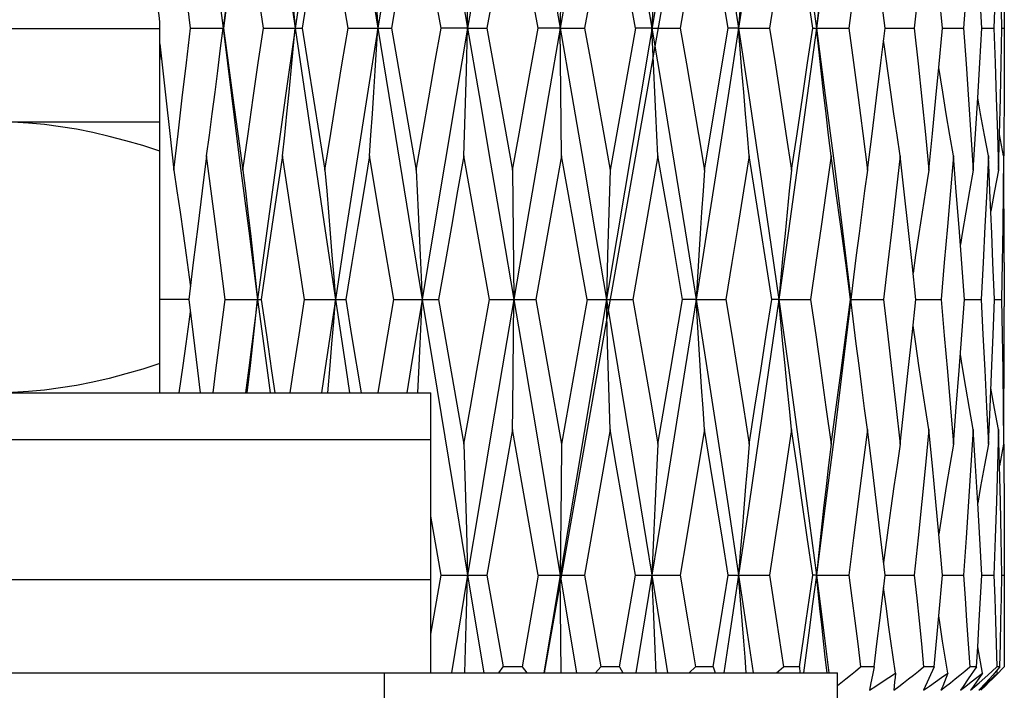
# Model space of a CAD drawing. Extents: x 0 to 420, y 0 to 297.
# Tile 84 of 116: x 273.07 to 275.18, y 156.22 to 157.66. Entities that reach past the tile are written whole.
import ezdxf

# ---------------------------------------------------------------- set-up
doc = ezdxf.new("R2010")
doc.units = 0
doc.header["$LTSCALE"] = 23.1
doc.layers.get('0').update_dxf_attribs({"linetype": 'CONTINUOUS'})

msp = doc.modelspace()

# ---------------------------------------------------------------- linework, layer by layer
at = {"color": 40, "linetype": 'CONTINUOUS'}
msp.add_line((274.5993, 158.5705), (274.1915, 156.2576), dxfattribs=at)
at = {"color": 7, "linetype": 'CONTINUOUS'}
for p, q in [((274.5697, 158.5205), (274.1907, 156.2576)), ((273.9708, 157.6383), (273.9173, 157.9373)), ((274.5345, 157.9373), (274.4826, 157.6383)), ((274.2275, 157.8208), (274.2258, 157.6383)), ((273.7718, 157.6383), (273.7469, 157.7878)), ((274.3057, 157.7907), (274.2779, 157.6383)), ((274.0249, 157.7307), (274.0275, 157.6383)), ((275.0435, 157.6383), (275.0357, 157.7224)), ((275.176, 157.7152), (275.1761, 157.6235)), ((273.4991, 157.6816), (273.5043, 157.6383)), ((271.9691, 157.6376), (273.3691, 157.6376)), ((273.3691, 156.8576), (273.3691, 157.6376)), ((273.4348, 157.6383), (273.505, 157.6383)), ((273.4991, 157.5953), (273.5043, 157.6383)), ((273.5905, 157.6383), (273.6738, 157.6383)), ((273.7718, 157.6383), (273.8645, 157.6383)), ((273.8645, 157.6383), (273.9173, 157.3345)), ((274.0275, 157.6383), (273.9708, 157.6383)), ((274.025, 157.5473), (274.0275, 157.6383)), ((274.0275, 157.6383), (274.0689, 157.6383)), ((274.0689, 157.6383), (274.0959, 157.4889)), ((274.2258, 157.6383), (274.1788, 157.6383)), ((274.2284, 157.3646), (274.2258, 157.6383)), ((274.2258, 157.6383), (274.2779, 157.6383)), ((274.3866, 157.6383), (274.3325, 157.3345)), ((274.422, 157.6383), (274.3866, 157.6383)), ((274.422, 157.6383), (274.4826, 157.6383)), ((274.5604, 157.4891), (274.5853, 157.6383)), ((274.6074, 157.6383), (274.5853, 157.6383)), ((274.6074, 157.6383), (274.6738, 157.6383)), ((274.7661, 157.6383), (274.8432, 157.6383)), ((274.912, 157.5643), (274.921, 157.6383)), ((274.921, 157.6383), (274.9835, 157.6383)), ((275.0357, 157.5538), (275.0435, 157.6383)), ((275.0435, 157.6383), (275.0885, 157.6383)), ((275.1238, 157.5643), (275.128, 157.6383)), ((275.128, 157.6383), (275.1537, 157.6383)), ((275.1709, 157.6383), (275.1761, 157.6383)), ((273.3691, 157.6047), (273.3817, 157.4891)), ((273.3691, 157.5681), (273.3714, 157.5835)), ((275.1193, 157.4889), (275.1238, 157.5643)), ((274.0224, 157.4548), (274.025, 157.5473)), ((275.0442, 157.501), (275.0357, 157.5538)), ((274.0959, 157.4889), (274.1238, 157.3345)), ((274.5345, 157.3345), (274.5604, 157.4891)), ((275.1658, 157.4107), (275.1678, 157.489)), ((271.9691, 157.4376), (273.3691, 157.4376)), ((274.0197, 157.3646), (274.0224, 157.4548)), ((275.1638, 157.3345), (275.1658, 157.4107)), ((275.1747, 157.3646), (275.1658, 157.4107)), ((273.8436, 157.2113), (273.8177, 157.3646)), ((274.0743, 157.0576), (274.0197, 157.3646)), ((274.2284, 157.3646), (274.2013, 157.2136)), ((274.4349, 157.3646), (274.3813, 157.0576)), ((275.1454, 157.2897), (275.142, 157.3646)), ((274.1238, 157.3345), (274.1251, 157.1987)), ((274.3325, 157.3345), (274.3299, 157.2446)), ((275.1753, 157.2903), (275.1748, 157.3496)), ((275.1493, 157.1988), (275.1454, 157.2897)), ((274.3299, 157.2446), (274.3272, 157.1523)), ((273.8697, 157.0576), (273.8436, 157.2113)), ((274.2013, 157.2136), (274.1734, 157.0576)), ((274.1251, 157.1987), (274.1264, 157.0576)), ((274.3272, 157.1523), (274.3247, 157.0576)), ((273.4406, 157.1362), (273.4311, 157.0576)), ((275.0907, 157.0576), (275.0851, 157.1345)), ((275.176, 157.1368), (275.1761, 157.0424)), ((273.4311, 157.0576), (273.3687, 157.0576)), ((273.509, 157.0576), (273.5861, 157.0576)), ((273.6785, 157.0576), (273.7669, 157.0576)), ((273.8697, 157.0576), (273.9655, 157.0576)), ((273.9655, 157.0576), (274.0197, 156.7478)), ((274.0743, 157.0576), (274.1734, 157.0576)), ((274.1734, 157.0576), (274.2006, 156.9047)), ((274.2833, 157.0576), (274.2284, 156.7478)), ((274.2833, 157.0576), (274.3813, 157.0576)), ((274.3273, 156.9624), (274.3247, 157.0576)), ((274.4618, 156.905), (274.4877, 157.0576)), ((274.5165, 157.0576), (274.4877, 157.0576)), ((274.5165, 157.0576), (274.5803, 157.0576)), ((274.6935, 157.0576), (274.6785, 157.0576)), ((274.6935, 157.0576), (274.7617, 157.0576)), ((274.8472, 157.0576), (274.9174, 157.0576)), ((274.8529, 157.0156), (274.8478, 157.0576)), ((274.9787, 156.9819), (274.9867, 157.0576)), ((274.9867, 157.0576), (275.0408, 157.0576)), ((275.0907, 157.0576), (275.1263, 157.0576)), ((275.1548, 157.0576), (275.1703, 157.0576)), ((274.8594, 156.9624), (274.8529, 157.0156)), ((274.3299, 156.8694), (274.3273, 156.9624)), ((273.4105, 156.8576), (273.4187, 156.9157)), ((273.5561, 156.8576), (273.5628, 156.9157)), ((273.7288, 156.8576), (273.7336, 156.9157)), ((273.9211, 156.8576), (273.9239, 156.9157)), ((274.2006, 156.9047), (274.2284, 156.7478)), ((274.4349, 156.7478), (274.4618, 156.905)), ((274.3325, 156.7787), (274.3299, 156.8694)), ((273.9491, 156.2576), (273.9491, 156.8576)), ((274.1238, 156.7787), (274.0966, 156.6251)), ((274.1788, 156.4673), (274.1238, 156.7787)), ((274.3325, 156.7787), (274.2779, 156.4673)), ((275.1145, 156.7012), (275.1097, 156.7787)), ((275.1658, 156.7009), (275.1638, 156.7787)), ((265.6891, 156.7576), (273.9491, 156.7576)), ((274.0197, 156.7478), (274.0223, 156.6566)), ((274.2284, 156.7478), (274.2275, 156.6566)), ((275.1747, 156.7478), (275.1658, 156.7009)), ((275.1193, 156.621), (275.1145, 156.7012)), ((274.0223, 156.6566), (274.0249, 156.5631)), ((274.2275, 156.6566), (274.2258, 156.4673)), ((274.0966, 156.6251), (274.0688, 156.4673)), ((273.9709, 156.4673), (273.9491, 156.5934)), ((274.0249, 156.5631), (274.0275, 156.4673)), ((275.0435, 156.4673), (275.0357, 156.5545)), ((273.9491, 156.341), (273.9709, 156.4673)), ((273.9709, 156.4673), (274.0688, 156.4673)), ((274.0275, 156.4673), (273.9929, 156.2576)), ((274.0247, 156.3608), (274.0275, 156.4673)), ((274.0275, 156.4673), (274.0623, 156.2576)), ((274.0688, 156.4673), (274.1034, 156.2705)), ((274.1788, 156.4673), (274.1441, 156.2705)), ((274.1788, 156.4673), (274.2779, 156.4673)), ((274.2277, 156.2576), (274.2258, 156.4673)), ((274.2258, 156.4673), (274.2609, 156.2576)), ((274.2779, 156.4673), (274.3124, 156.2705)), ((274.3526, 156.2705), (274.3867, 156.4673)), ((274.3867, 156.4673), (274.4825, 156.4673)), ((274.422, 156.4673), (274.3879, 156.2576)), ((274.4251, 156.396), (274.422, 156.4673)), ((274.422, 156.4673), (274.4419, 156.3439)), ((274.4825, 156.4673), (274.499, 156.3689)), ((274.5696, 156.3696), (274.5853, 156.4673)), ((274.5853, 156.4673), (274.6737, 156.4673)), ((274.6737, 156.4673), (274.6887, 156.3689)), ((274.7521, 156.3696), (274.7661, 156.4673)), ((274.7739, 156.4673), (274.7661, 156.4673)), ((274.7739, 156.4673), (274.8432, 156.4673)), ((274.9153, 156.4187), (274.9211, 156.4673)), ((274.9211, 156.4673), (274.9835, 156.4673)), ((275.0357, 156.38), (275.0435, 156.4673)), ((275.0435, 156.4673), (275.0885, 156.4673)), ((275.1253, 156.4186), (275.128, 156.4673)), ((275.128, 156.4673), (275.1537, 156.4673)), ((275.1709, 156.4673), (275.1761, 156.4673)), ((275.1761, 156.4828), (275.1761, 156.4517)), ((265.6891, 156.4576), (273.9491, 156.4576)), ((274.9237, 156.396), (274.9179, 156.4403)), ((275.1226, 156.3696), (275.1253, 156.4186)), ((274.4282, 156.3259), (274.4251, 156.396)), ((274.0218, 156.2576), (274.0247, 156.3608)), ((274.499, 156.3689), (274.5154, 156.2705)), ((274.5534, 156.2705), (274.5696, 156.3696)), ((274.6887, 156.3689), (274.7035, 156.2705)), ((274.7377, 156.2705), (274.7521, 156.3696)), ((275.0257, 156.2705), (275.0357, 156.38)), ((275.1193, 156.3133), (275.1226, 156.3696)), ((274.4419, 156.3439), (274.4557, 156.2576)), ((274.5889, 156.3439), (274.5758, 156.2576)), ((274.6257, 156.3439), (274.6384, 156.2576)), ((274.7577, 156.3439), (274.7462, 156.2576)), ((274.7899, 156.3439), (274.8008, 156.2576)), ((274.4314, 156.2576), (274.4282, 156.3259)), ((275.1168, 156.2705), (275.1193, 156.3133)), ((275.1291, 156.2571), (275.1193, 156.3133)), ((265.4404, 156.2576), (274.8191, 156.2576)), ((273.85, 155.6576), (273.85, 156.2576)), ((274.0947, 156.2576), (274.1034, 156.2705)), ((274.1441, 156.2705), (274.1034, 156.2705)), ((274.1441, 156.2705), (274.1542, 156.2576)), ((274.301, 156.2576), (274.3124, 156.2705)), ((274.3526, 156.2705), (274.3124, 156.2705)), ((274.3526, 156.2705), (274.3599, 156.2576)), ((274.5019, 156.2576), (274.5154, 156.2705)), ((274.5534, 156.2705), (274.5154, 156.2705)), ((274.5534, 156.2705), (274.5575, 156.2576)), ((274.6885, 156.2576), (274.7035, 156.2705)), ((274.7377, 156.2705), (274.7035, 156.2705)), ((274.7377, 156.2705), (274.7385, 156.2576)), ((274.8191, 154.8576), (274.8191, 156.2576)), ((274.8975, 156.2705), (274.8686, 156.2705)), ((274.8975, 156.2705), (274.894, 156.2532)), ((275.0257, 156.2705), (275.003, 156.2205)), ((275.0257, 156.2705), (275.0035, 156.2705)), ((275.1168, 156.2705), (275.0991, 156.2448)), ((275.1168, 156.2705), (275.1022, 156.2705)), ((275.141, 156.2532), (275.1604, 156.2705)), ((275.1668, 156.2705), (275.1514, 156.2532)), ((275.1587, 156.2532), (275.1756, 156.2705)), ((275.1614, 156.2571), (275.1603, 156.2632)), ((275.1668, 156.2705), (275.1604, 156.2705)), ((274.8191, 156.231), (274.8367, 156.2448)), ((274.8907, 156.2365), (274.8877, 156.2205)), ((274.894, 156.2532), (274.8907, 156.2365)), ((275.1036, 156.2205), (275.1221, 156.2365)), ((275.1364, 156.2365), (275.1217, 156.2205)), ((275.1221, 156.2365), (275.141, 156.2532)), ((275.1362, 156.2305), (275.1587, 156.2532)), ((275.1514, 156.2532), (275.1364, 156.2365))]:
    msp.add_line(p, q, dxfattribs=at)
at = {"color": 3, "linetype": 'CONTINUOUS'}
msp.add_line((265.6891, 156.8576), (273.9491, 156.8576), dxfattribs=at)
at = {"color": 7, "linetype": 'CONTINUOUS'}
for points in [[(273.5782, 158.2029), (273.5591, 158.0636), (273.5404, 157.923), (273.5222, 157.7812), (273.5043, 157.6383)], [(273.5782, 158.2029), (273.5978, 158.0636), (273.6177, 157.923), (273.638, 157.7812), (273.6587, 157.6383)], [(273.7448, 158.2029), (273.7228, 158.0636), (273.7011, 157.923), (273.6797, 157.7812), (273.6587, 157.6383)], [(273.9302, 158.2029), (273.9063, 158.0636), (273.8825, 157.923), (273.859, 157.7812), (273.8356, 157.6383)], [(273.9302, 158.2029), (273.9543, 158.0636), (273.9786, 157.923), (274.003, 157.7812), (274.0275, 157.6383)], [(274.1264, 158.2029), (274.1016, 158.0636), (274.0768, 157.923), (274.0521, 157.7812), (274.0275, 157.6383)], [(274.1264, 158.2029), (274.1512, 158.0636), (274.1761, 157.923), (274.201, 157.7812), (274.2258, 157.6383)], [(274.3247, 158.2029), (274.3001, 158.0636), (274.2754, 157.923), (274.2506, 157.7812), (274.2258, 157.6383)], [(274.3247, 158.2029), (274.3492, 158.0636), (274.3736, 157.923), (274.3979, 157.7812), (274.422, 157.6383)], [(274.5165, 158.2029), (274.5396, 158.0636), (274.5625, 157.923), (274.5851, 157.7812), (274.6074, 157.6383)], [(274.6935, 158.2029), (274.6725, 158.0636), (274.6511, 157.923), (274.6294, 157.7812), (274.6074, 157.6383)], [(274.6935, 158.2029), (274.7142, 158.0636), (274.7345, 157.923), (274.7544, 157.7812), (274.7739, 157.6383)], [(274.8478, 158.2029), (274.83, 158.0636), (274.8118, 157.923), (274.7931, 157.7812), (274.7739, 157.6383)], [(273.7671, 158.0636), (273.7897, 157.923), (273.8125, 157.7812), (273.8356, 157.6383)], [(273.4348, 157.6383), (273.4254, 157.7152), (273.4163, 157.7907), (273.4075, 157.8647), (273.3989, 157.9373)], [(273.5468, 157.9373), (273.5364, 157.8647), (273.5259, 157.7906), (273.5155, 157.7152), (273.505, 157.6383)], [(273.5905, 157.6383), (273.5791, 157.7156), (273.568, 157.7913), (273.5572, 157.8652), (273.5468, 157.9373)], [(273.7221, 157.9373), (273.7102, 157.8647), (273.6981, 157.7907), (273.686, 157.7152), (273.6738, 157.6383)], [(273.9173, 157.9373), (273.9043, 157.8647), (273.8912, 157.7907), (273.8779, 157.7152), (273.8645, 157.6383)], [(274.1238, 157.9373), (274.1103, 157.8647), (274.0967, 157.7906), (274.0829, 157.7152), (274.0689, 157.6383)], [(274.1788, 157.6383), (274.1646, 157.7157), (274.1507, 157.7913), (274.1371, 157.8652), (274.1238, 157.9373)], [(274.3866, 157.6383), (274.3732, 157.7131), (274.3598, 157.7878), (274.3462, 157.8626), (274.3325, 157.9373)], [(274.5853, 157.6383), (274.5733, 157.7102), (274.5608, 157.784), (274.5478, 157.8597), (274.5345, 157.9373)], [(274.7207, 157.9373), (274.7094, 157.8647), (274.6978, 157.7907), (274.6859, 157.7152), (274.6738, 157.6383)], [(274.7661, 157.6383), (274.7546, 157.7152), (274.7433, 157.7907), (274.732, 157.8647), (274.7207, 157.9373)], [(274.8832, 157.9373), (274.8736, 157.8647), (274.8638, 157.7906), (274.8536, 157.7152), (274.8432, 157.6383)], [(274.921, 157.6383), (274.9122, 157.7102), (274.903, 157.784), (274.8933, 157.8597), (274.8832, 157.9373)], [(275.0148, 157.9373), (275.0074, 157.8647), (274.9997, 157.7907), (274.9917, 157.7152), (274.9835, 157.6383)], [(275.1097, 157.9373), (275.1048, 157.8647), (275.0996, 157.7907), (275.0942, 157.7152), (275.0885, 157.6383)], [(275.1638, 157.9373), (275.1616, 157.8647), (275.1592, 157.7906), (275.1565, 157.7152), (275.1537, 157.6383)], [(273.6315, 157.9086), (273.6361, 157.865), (273.6408, 157.8208), (273.6453, 157.7761), (273.6499, 157.7307), (273.6543, 157.6848), (273.6587, 157.6383)], [(273.8177, 157.9086), (273.8208, 157.865), (273.8239, 157.8208), (273.8269, 157.7761), (273.8298, 157.7307), (273.8328, 157.6848), (273.8356, 157.6383)], [(274.4349, 157.9086), (274.4327, 157.865), (274.4305, 157.8208), (274.4283, 157.7761), (274.4262, 157.7307), (274.4241, 157.6848), (274.422, 157.6383)], [(274.6301, 157.9086), (274.6262, 157.865), (274.6223, 157.8208), (274.6185, 157.7761), (274.6147, 157.7307), (274.611, 157.6848), (274.6074, 157.6383)], [(274.8054, 157.9086), (274.8, 157.865), (274.7946, 157.8208), (274.7894, 157.7761), (274.7842, 157.7307), (274.779, 157.6848), (274.7739, 157.6383)], [(275.1709, 157.6383), (275.1694, 157.7157), (275.1676, 157.7913), (275.1658, 157.8635)], [(275.128, 157.6383), (275.1236, 157.7153), (275.1193, 157.7866)], [(275.1761, 157.653), (275.176, 157.5621), (275.1758, 157.4861), (275.1753, 157.4103), (275.175, 157.3646)], [(273.3989, 157.3345), (273.4079, 157.4124), (273.4168, 157.489), (273.4258, 157.5643), (273.4348, 157.6383)], [(273.5043, 157.6383), (273.5222, 157.4944), (273.5404, 157.3496), (273.5591, 157.204), (273.5782, 157.0576)], [(273.505, 157.6383), (273.515, 157.5642), (273.5253, 157.4889), (273.5359, 157.4124), (273.5468, 157.3345)], [(273.5468, 157.3345), (273.5578, 157.4124), (273.5687, 157.489), (273.5796, 157.5643), (273.5905, 157.6383)], [(273.6587, 157.6383), (273.638, 157.4944), (273.6177, 157.3496), (273.5978, 157.204), (273.5782, 157.0576)], [(273.6315, 157.3646), (273.6362, 157.4094), (273.6408, 157.4548), (273.6455, 157.501), (273.65, 157.5473), (273.6544, 157.593), (273.6587, 157.6383)], [(273.6587, 157.6383), (273.6797, 157.4944), (273.7011, 157.3496), (273.7228, 157.204), (273.7448, 157.0576)], [(273.6738, 157.6383), (273.6858, 157.5621), (273.6979, 157.4861), (273.71, 157.4103), (273.7221, 157.3345)], [(273.7221, 157.3345), (273.7347, 157.4125), (273.7472, 157.4891), (273.7595, 157.5644), (273.7718, 157.6383)], [(273.8356, 157.6383), (273.8125, 157.4944), (273.7897, 157.3496), (273.7671, 157.204), (273.7448, 157.0576)], [(273.8177, 157.3646), (273.8208, 157.4094), (273.8239, 157.4548), (273.827, 157.501), (273.8299, 157.5473), (273.8328, 157.593), (273.8356, 157.6383)], [(273.8356, 157.6383), (273.859, 157.4944), (273.8825, 157.3496), (273.9063, 157.204), (273.9302, 157.0576)], [(273.9173, 157.3345), (273.9309, 157.4124), (273.9443, 157.489), (273.9576, 157.5643), (273.9708, 157.6383)], [(274.0275, 157.6383), (274.003, 157.4944), (273.9786, 157.3496), (273.9543, 157.204), (273.9302, 157.0576)], [(274.0275, 157.6383), (274.0521, 157.4944), (274.0768, 157.3496), (274.1016, 157.204), (274.1264, 157.0576)], [(274.1238, 157.3345), (274.1378, 157.4124), (274.1516, 157.489), (274.1653, 157.5643), (274.1788, 157.6383)], [(274.2258, 157.6383), (274.201, 157.4944), (274.1761, 157.3496), (274.1512, 157.204), (274.1264, 157.0576)], [(274.2258, 157.6383), (274.2506, 157.4944), (274.2754, 157.3496), (274.3001, 157.204), (274.3247, 157.0576)], [(274.2779, 157.6383), (274.2917, 157.5621), (274.3054, 157.4861), (274.319, 157.4103), (274.3325, 157.3345)], [(274.4349, 157.3646), (274.4327, 157.4094), (274.4305, 157.4548), (274.4282, 157.501), (274.4261, 157.5473), (274.424, 157.593), (274.422, 157.6383)], [(274.422, 157.6383), (274.4459, 157.4944), (274.4697, 157.3496), (274.4932, 157.204), (274.5165, 157.0576)], [(274.4826, 157.6383), (274.4957, 157.5621), (274.5088, 157.4861), (274.5217, 157.4103), (274.5345, 157.3345)], [(274.6074, 157.6383), (274.5851, 157.4944), (274.5625, 157.3496), (274.5396, 157.204), (274.5165, 157.0576)], [(274.6301, 157.3646), (274.6262, 157.4094), (274.6223, 157.4548), (274.6184, 157.501), (274.6146, 157.5473), (274.6109, 157.593), (274.6074, 157.6383)], [(274.6074, 157.6383), (274.6294, 157.4944), (274.6511, 157.3496), (274.6725, 157.204), (274.6935, 157.0576)], [(274.6738, 157.6383), (274.6854, 157.5644), (274.6971, 157.4891), (274.7089, 157.4125), (274.7207, 157.3345)], [(274.7739, 157.6383), (274.7544, 157.4944), (274.7345, 157.3496), (274.7142, 157.204), (274.6935, 157.0576)], [(274.7207, 157.3345), (274.7325, 157.4124), (274.7439, 157.489), (274.7551, 157.5643), (274.7661, 157.6383)], [(274.7739, 157.6383), (274.7931, 157.4944), (274.8118, 157.3496), (274.83, 157.204), (274.8478, 157.0576)], [(274.8054, 157.3646), (274.8, 157.4094), (274.7946, 157.4548), (274.7892, 157.501), (274.7839, 157.5473), (274.7789, 157.593), (274.7739, 157.6383)], [(274.8432, 157.6383), (274.8531, 157.5648), (274.8631, 157.4897), (274.8731, 157.4129), (274.8832, 157.3345)], [(274.9835, 157.6383), (274.9916, 157.5621), (274.9995, 157.4861), (275.0072, 157.4103), (275.0148, 157.3345)], [(275.0885, 157.6383), (275.0942, 157.5617), (275.0996, 157.4855), (275.1047, 157.4098), (275.1097, 157.3345)], [(275.1537, 157.6383), (275.1564, 157.5642), (275.159, 157.4889), (275.1615, 157.4124), (275.1638, 157.3345)], [(275.1678, 157.489), (275.1694, 157.5643), (275.1709, 157.6383)], [(274.9532, 157.3646), (274.9465, 157.4094), (274.9399, 157.4548), (274.9332, 157.501), (274.9267, 157.5473), (274.9205, 157.593), (274.9179, 157.6124)], [(273.469, 157.3646), (273.4751, 157.4094), (273.4812, 157.4548), (273.4872, 157.501), (273.4931, 157.5473), (273.4991, 157.5953)], [(274.8832, 157.3345), (274.8931, 157.4124), (274.9027, 157.489), (274.912, 157.5643)], [(275.0148, 157.3345), (275.0223, 157.4125), (275.0296, 157.4891), (275.0357, 157.5538)], [(275.0671, 157.3646), (275.0594, 157.4094), (275.0517, 157.4548), (275.0442, 157.501)], [(273.3817, 157.4891), (273.3902, 157.4125), (273.3989, 157.3345)], [(275.1097, 157.3345), (275.1146, 157.4124), (275.1193, 157.4889)], [(275.142, 157.3646), (275.1337, 157.4094), (275.1254, 157.4548), (275.1193, 157.4889)], [(273.3691, 157.3751), (273.3323, 157.3869), (273.2961, 157.3974), (273.2606, 157.4067), (273.2257, 157.4148), (273.191, 157.4217), (273.1565, 157.4274), (273.1221, 157.4318), (273.0878, 157.435), (273.0534, 157.437), (273.0191, 157.4376)], [(273.469, 157.3646), (273.4595, 157.2897), (273.45, 157.2135), (273.4406, 157.1362)], [(273.509, 157.0576), (273.4986, 157.1361), (273.4885, 157.2135), (273.4786, 157.2896), (273.469, 157.3646)], [(273.6315, 157.3646), (273.6202, 157.2897), (273.6089, 157.2136), (273.5975, 157.1363), (273.5861, 157.0576)], [(273.6785, 157.0576), (273.6662, 157.1368), (273.6543, 157.2143), (273.6427, 157.2902), (273.6315, 157.3646)], [(273.8177, 157.3646), (273.8052, 157.2897), (273.7925, 157.2136), (273.7797, 157.1363), (273.7669, 157.0576)], [(274.0197, 157.3646), (274.0063, 157.2897), (273.9929, 157.2135), (273.9793, 157.1362), (273.9655, 157.0576)], [(274.2833, 157.0576), (274.2693, 157.1368), (274.2554, 157.2143), (274.2418, 157.2903), (274.2284, 157.3646)], [(274.4877, 157.0576), (274.4746, 157.1345), (274.4615, 157.2113), (274.4482, 157.288), (274.4349, 157.3646)], [(274.6301, 157.3646), (274.618, 157.2897), (274.6057, 157.2136), (274.5932, 157.1363), (274.5803, 157.0576)], [(274.6785, 157.0576), (274.6665, 157.1349), (274.6544, 157.2119), (274.6423, 157.2884), (274.6301, 157.3646)], [(274.8054, 157.3646), (274.7949, 157.2897), (274.7841, 157.2135), (274.773, 157.1362), (274.7617, 157.0576)], [(274.8472, 157.0576), (274.8368, 157.1361), (274.8263, 157.2134), (274.8159, 157.2896), (274.8054, 157.3646)], [(274.9532, 157.3646), (274.9447, 157.2897), (274.9359, 157.2136), (274.9268, 157.1363), (274.9174, 157.0576)], [(274.9867, 157.0576), (274.9786, 157.1347), (274.9703, 157.2116), (274.9618, 157.2882), (274.9532, 157.3646)], [(275.0671, 157.3646), (275.0609, 157.2897), (275.0544, 157.2136), (275.0477, 157.1363), (275.0408, 157.0576)], [(275.0851, 157.1345), (275.0793, 157.2113), (275.0733, 157.288), (275.0671, 157.3646)], [(275.142, 157.3646), (275.1384, 157.2897), (275.1346, 157.2135), (275.1306, 157.1362), (275.1263, 157.0576)], [(275.1747, 157.3646), (275.1739, 157.2897), (275.1729, 157.2136), (275.1717, 157.1363), (275.1703, 157.0576)], [(273.3989, 157.3345), (273.4056, 157.2899), (273.4122, 157.2446), (273.4188, 157.1987), (273.4252, 157.1523), (273.4315, 157.1052), (273.4343, 157.0842)], [(273.5468, 157.3345), (273.5522, 157.2899), (273.5575, 157.2446), (273.5628, 157.1987), (273.568, 157.1523), (273.5732, 157.1052), (273.5782, 157.0576)], [(273.7221, 157.3345), (273.726, 157.2899), (273.7299, 157.2446), (273.7337, 157.1987), (273.7374, 157.1523), (273.7411, 157.1052), (273.7448, 157.0576)], [(273.9173, 157.3345), (273.9195, 157.2899), (273.9217, 157.2446), (273.9239, 157.1987), (273.926, 157.1523), (273.9281, 157.1052), (273.9302, 157.0576)], [(274.5345, 157.3345), (274.5314, 157.2899), (274.5283, 157.2446), (274.5253, 157.1987), (274.5224, 157.1523), (274.5194, 157.1052), (274.5165, 157.0576)], [(274.7207, 157.3345), (274.716, 157.2899), (274.7114, 157.2446), (274.7069, 157.1987), (274.7023, 157.1523), (274.6979, 157.1052), (274.6935, 157.0576)], [(274.8832, 157.3345), (274.8771, 157.2899), (274.8711, 157.2446), (274.8652, 157.1987), (274.8593, 157.1523), (274.8535, 157.1052), (274.8478, 157.0576)], [(275.0148, 157.3345), (275.0076, 157.2899), (275.0004, 157.2446), (274.9934, 157.1987), (274.9864, 157.1523), (274.9808, 157.1135)], [(275.1097, 157.3345), (275.1016, 157.2899), (275.0937, 157.2446), (275.0859, 157.1987), (275.082, 157.1754)], [(275.1638, 157.3345), (275.1553, 157.2899), (275.1473, 157.2466)], [(275.176, 157.1368), (275.1758, 157.2143), (275.1753, 157.2903)], [(275.1548, 157.0576), (275.1518, 157.1362), (275.1493, 157.1988)], [(273.4311, 157.0576), (273.4402, 156.982), (273.4495, 156.9051), (273.4554, 156.8576)], [(273.4829, 156.8576), (273.489, 156.905), (273.499, 156.9819), (273.509, 157.0576)], [(273.5782, 157.0576), (273.5591, 156.9107), (273.5524, 156.8576)], [(273.5628, 156.9157), (273.568, 156.9624), (273.5731, 157.0098), (273.5782, 157.0576)], [(273.5782, 157.0576), (273.5978, 156.9107), (273.6049, 156.8576)], [(273.5861, 157.0576), (273.5971, 156.9818), (273.6083, 156.9049), (273.6152, 156.8576)], [(273.6479, 156.8576), (273.6551, 156.905), (273.6668, 156.9819), (273.6785, 157.0576)], [(273.7448, 157.0576), (273.7228, 156.9107), (273.715, 156.8576)], [(273.7336, 156.9157), (273.7374, 156.9624), (273.7411, 157.0098), (273.7448, 157.0576)], [(273.7448, 157.0576), (273.7671, 156.9107), (273.7752, 156.8576)], [(273.7669, 157.0576), (273.7794, 156.9805), (273.7996, 156.8576)], [(273.836, 156.8576), (273.8439, 156.905), (273.8568, 156.9819), (273.8697, 157.0576)], [(273.9302, 157.0576), (273.9063, 156.9107), (273.8977, 156.8576)], [(273.9239, 156.9157), (273.926, 156.9624), (273.9281, 157.0098), (273.9302, 157.0576)], [(273.9302, 157.0576), (273.9543, 156.9107), (273.9786, 156.7633), (274.003, 156.6154), (274.0275, 156.4673)], [(274.0197, 156.7478), (274.0335, 156.8269), (274.0473, 156.905), (274.0608, 156.9819), (274.0743, 157.0576)], [(274.1264, 157.0576), (274.1016, 156.9107), (274.0768, 156.7633), (274.0521, 156.6154), (274.0275, 156.4673)], [(274.1238, 156.7787), (274.1242, 156.8238), (274.1264, 157.0576)], [(274.1264, 157.0576), (274.1512, 156.9107), (274.1761, 156.7633), (274.201, 156.6154), (274.2258, 156.4673)], [(274.3247, 157.0576), (274.3492, 156.9107), (274.3736, 156.7633), (274.3979, 156.6154), (274.422, 156.4673)], [(274.3813, 157.0576), (274.3948, 156.9805), (274.4082, 156.9032), (274.4216, 156.8256), (274.4349, 156.7478)], [(274.5165, 157.0576), (274.4932, 156.9107), (274.4697, 156.7633), (274.4459, 156.6154), (274.422, 156.4673)], [(274.5345, 156.7787), (274.5314, 156.8238), (274.5284, 156.8694), (274.5254, 156.9157), (274.5224, 156.9624), (274.5194, 157.0098), (274.5165, 157.0576)], [(274.5165, 157.0576), (274.5396, 156.9107), (274.5625, 156.7633), (274.5851, 156.6154), (274.6074, 156.4673)], [(274.5803, 157.0576), (274.5921, 156.9852), (274.6043, 156.9095), (274.617, 156.8303), (274.6301, 156.7478)], [(274.6935, 157.0576), (274.6725, 156.9107), (274.6511, 156.7633), (274.6294, 156.6154), (274.6074, 156.4673)], [(274.6301, 156.7478), (274.6425, 156.827), (274.6548, 156.905), (274.6667, 156.9819), (274.6785, 157.0576)], [(274.7207, 156.7787), (274.7161, 156.8238), (274.7115, 156.8694), (274.7069, 156.9157), (274.7024, 156.9624), (274.6979, 157.0098), (274.6935, 157.0576)], [(274.6935, 157.0576), (274.7142, 156.9107), (274.7345, 156.7633), (274.7544, 156.6154), (274.7739, 156.4673)], [(274.7617, 157.0576), (274.7726, 156.9819), (274.7835, 156.9051), (274.7944, 156.827), (274.8054, 156.7478)], [(274.8478, 157.0576), (274.83, 156.9107), (274.8118, 156.7633), (274.7931, 156.6154), (274.7739, 156.4673)], [(274.8054, 156.7478), (274.8163, 156.8269), (274.8268, 156.905), (274.8372, 156.9819), (274.8472, 157.0576)], [(274.9174, 157.0576), (274.926, 156.9852), (274.9349, 156.9095), (274.9439, 156.8303), (274.9532, 156.7478)], [(275.0408, 157.0576), (275.0476, 156.9805), (275.0542, 156.9032), (275.0608, 156.8256), (275.0671, 156.7478)], [(275.0794, 156.905), (275.0852, 156.9819), (275.0907, 157.0576)], [(275.1263, 157.0576), (275.1304, 156.9826), (275.1344, 156.9059), (275.1383, 156.8277), (275.142, 156.7478)], [(275.1493, 156.9159), (275.1519, 156.9819), (275.1548, 157.0576)], [(275.1703, 157.0576), (275.1717, 156.9817), (275.1729, 156.9048), (275.1739, 156.8268), (275.1747, 156.7478)], [(275.1748, 156.7633), (275.1754, 156.827), (275.1758, 156.905), (275.176, 156.9819), (275.1761, 157.0424)], [(273.4187, 156.9157), (273.4251, 156.9624), (273.4315, 157.0098), (273.4343, 157.0311)], [(275.0148, 156.7787), (275.0076, 156.8238), (275.0005, 156.8694), (274.9935, 156.9157), (274.9865, 156.9624), (274.9808, 157.0016)], [(274.9532, 156.7478), (274.962, 156.827), (274.9705, 156.905), (274.9787, 156.9819)], [(274.8832, 156.7787), (274.8771, 156.8238), (274.8712, 156.8694), (274.8652, 156.9157), (274.8594, 156.9624)], [(275.1097, 156.7787), (275.1017, 156.8238), (275.0938, 156.8694), (275.0859, 156.9157), (275.082, 156.9395)], [(273.3691, 156.9201), (273.3323, 156.9083), (273.2961, 156.8978), (273.2606, 156.8885), (273.2257, 156.8804), (273.191, 156.8735), (273.1565, 156.8679), (273.1221, 156.8634), (273.0878, 156.8602), (273.0534, 156.8583), (273.0191, 156.8576)], [(275.142, 156.7478), (275.1456, 156.8269), (275.1493, 156.9159)], [(275.0671, 156.7478), (275.0734, 156.827), (275.0794, 156.905)], [(275.1638, 156.7787), (275.1553, 156.8238), (275.1473, 156.8677)], [(274.3867, 156.4673), (274.3729, 156.5471), (274.3592, 156.6256), (274.3458, 156.7028), (274.3325, 156.7787)], [(274.5345, 156.7787), (274.5218, 156.7024), (274.5089, 156.6251), (274.4958, 156.5467), (274.4825, 156.4673)], [(274.5853, 156.4673), (274.5729, 156.5443), (274.5603, 156.6219), (274.5474, 156.7), (274.5345, 156.7787)], [(274.7207, 156.7787), (274.7093, 156.7024), (274.6977, 156.6251), (274.6858, 156.5467), (274.6737, 156.4673)], [(274.7661, 156.4673), (274.7544, 156.5485), (274.743, 156.6275), (274.7318, 156.7042), (274.7207, 156.7787)], [(274.8832, 156.7787), (274.8736, 156.7024), (274.8637, 156.6251), (274.8536, 156.5467), (274.8432, 156.4673)], [(274.9211, 156.4673), (274.9119, 156.5443), (274.9026, 156.6219), (274.893, 156.7), (274.8832, 156.7787)], [(275.0148, 156.7787), (275.0073, 156.7024), (274.9996, 156.6251), (274.9917, 156.5467), (274.9835, 156.4673)], [(275.0357, 156.5545), (275.0294, 156.6238), (275.0221, 156.7014), (275.0148, 156.7787)], [(275.1097, 156.7787), (275.1047, 156.7024), (275.0996, 156.6251), (275.0942, 156.5467), (275.0885, 156.4673)], [(275.1638, 156.7787), (275.1616, 156.7024), (275.1592, 156.6251), (275.1565, 156.5467), (275.1537, 156.4673)], [(274.4349, 156.7478), (274.4327, 156.7025), (274.4305, 156.6566), (274.4283, 156.6102), (274.4262, 156.5631), (274.4241, 156.5155), (274.422, 156.4673)], [(274.6301, 156.7478), (274.6262, 156.7025), (274.6223, 156.6566), (274.6185, 156.6102), (274.6148, 156.5631), (274.6111, 156.5155), (274.6074, 156.4673)], [(274.8054, 156.7478), (274.8, 156.7025), (274.7947, 156.6566), (274.7894, 156.6102), (274.7842, 156.5631), (274.779, 156.5155), (274.7739, 156.4673)], [(274.9532, 156.7478), (274.9466, 156.7025), (274.94, 156.6566), (274.9335, 156.6102), (274.927, 156.5631), (274.9207, 156.5155), (274.9179, 156.4941)], [(275.0671, 156.7478), (275.0594, 156.7025), (275.0519, 156.6566), (275.0444, 156.6102), (275.0357, 156.5545)], [(275.142, 156.7478), (275.1337, 156.7025), (275.1255, 156.6566), (275.1193, 156.621)], [(275.175, 156.7478), (275.1753, 156.7024), (275.1758, 156.6251), (275.176, 156.5467)], [(275.1709, 156.4673), (275.1694, 156.5467), (275.1677, 156.6251), (275.1658, 156.7009)], [(275.128, 156.4673), (275.1237, 156.5455), (275.1193, 156.621)], [(275.176, 156.5467), (275.1761, 156.4181), (275.176, 156.3689), (275.1758, 156.3197), (275.1756, 156.2705)], [(274.6074, 156.4673), (274.5981, 156.4056), (274.5889, 156.3439)], [(274.624, 156.2576), (274.6212, 156.2914), (274.6184, 156.3259), (274.6156, 156.3608), (274.6128, 156.396), (274.6101, 156.4315), (274.6074, 156.4673)], [(274.6074, 156.4673), (274.6166, 156.4056), (274.6257, 156.3439)], [(274.7739, 156.4673), (274.7659, 156.4056), (274.7577, 156.3439)], [(274.7739, 156.4673), (274.7819, 156.4056), (274.7899, 156.3439)], [(274.797, 156.2576), (274.7931, 156.2914), (274.7892, 156.3259), (274.7853, 156.3608), (274.7815, 156.396), (274.7777, 156.4315), (274.7739, 156.4673)], [(274.8432, 156.4673), (274.8496, 156.4181), (274.856, 156.3689), (274.8624, 156.3197), (274.8686, 156.2705)], [(274.9835, 156.4673), (274.9886, 156.4181), (274.9936, 156.3689), (274.9986, 156.3197), (275.0035, 156.2705)], [(275.0885, 156.4673), (275.092, 156.4181), (275.0955, 156.3689), (275.0989, 156.3197), (275.1022, 156.2705)], [(275.1537, 156.4673), (275.1555, 156.4181), (275.1572, 156.3689), (275.1588, 156.3197), (275.1604, 156.2705)], [(275.1668, 156.2705), (275.1679, 156.3203), (275.169, 156.3697), (275.17, 156.4187), (275.1709, 156.4673)], [(274.8975, 156.2705), (274.9035, 156.3203), (274.9095, 156.3697), (274.9153, 156.4187)], [(274.9429, 156.2571), (274.938, 156.2914), (274.9332, 156.3259), (274.9284, 156.3608), (274.9237, 156.396)], [(275.0552, 156.2571), (275.0497, 156.2914), (275.0441, 156.3259), (275.0387, 156.3608), (275.0357, 156.38)], [(274.8367, 156.2448), (274.8472, 156.2532), (274.8579, 156.2618), (274.8686, 156.2705)], [(274.8877, 156.2205), (274.9013, 156.2294), (274.915, 156.2385), (274.9289, 156.2477), (274.9429, 156.2571)], [(274.9397, 156.2205), (274.9501, 156.2284), (274.9606, 156.2365), (274.9711, 156.2448), (274.9818, 156.2532), (274.9926, 156.2618), (275.0035, 156.2705)], [(274.9429, 156.2571), (274.9422, 156.2477), (274.9414, 156.2385), (274.9406, 156.2294), (274.9397, 156.2205)], [(275.003, 156.2205), (275.0159, 156.2294), (275.0289, 156.2385), (275.042, 156.2477), (275.0552, 156.2571)], [(275.0405, 156.2205), (275.0505, 156.2284), (275.0606, 156.2365), (275.0709, 156.2448), (275.0812, 156.2532), (275.0916, 156.2618), (275.1022, 156.2705)], [(275.0552, 156.2571), (275.0516, 156.2477), (275.0479, 156.2385), (275.0442, 156.2294), (275.0405, 156.2205)], [(275.0822, 156.2205), (275.0938, 156.2294), (275.1055, 156.2385), (275.1173, 156.2477), (275.1291, 156.2571)], [(275.1291, 156.2571), (275.1227, 156.2477), (275.1163, 156.2385), (275.1099, 156.2294), (275.1036, 156.2205)], [(275.1217, 156.2205), (275.1316, 156.2294), (275.1415, 156.2385), (275.1514, 156.2477), (275.1614, 156.2571)], [(275.1614, 156.2571), (275.1525, 156.2477), (275.1437, 156.2385), (275.1348, 156.2294), (275.1261, 156.2205)], [(275.0991, 156.2448), (275.0877, 156.2284), (275.0822, 156.2205)]]:
    msp.add_lwpolyline(points, dxfattribs=at)
msp.add_arc((273.1491, 157.6376), 0.22, 0, 57.7207, dxfattribs=at)

doc.saveas('drawing.dxf')
